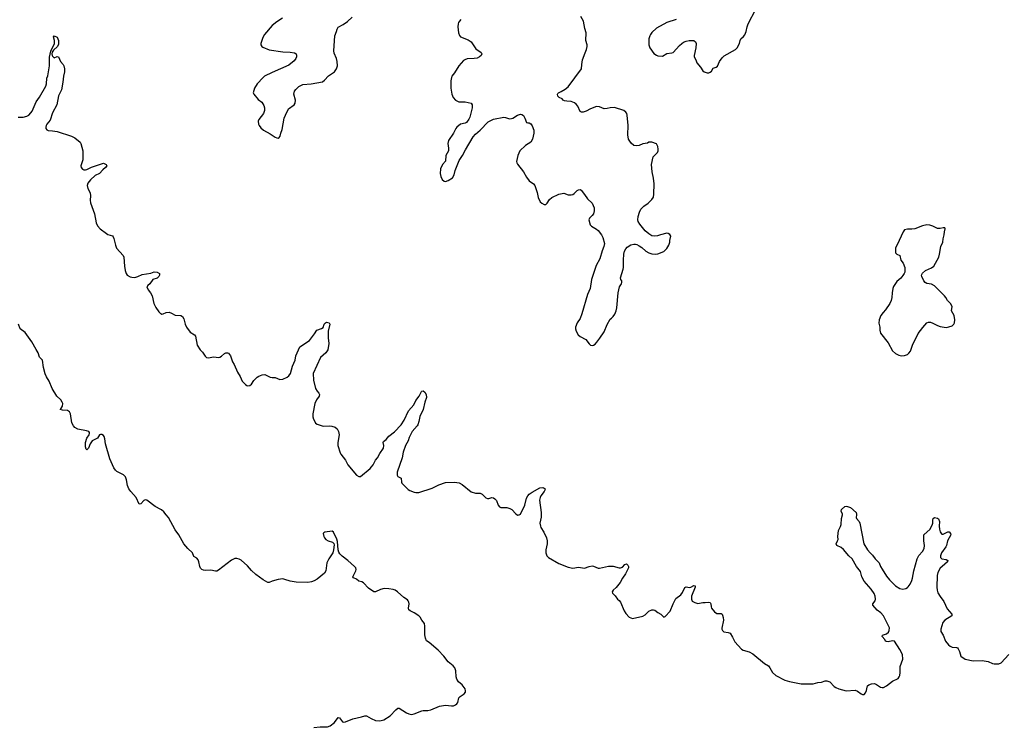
# Model space of a CAD drawing. Header units: inches. Extents: x 2005975 to 2217453, y 644152 to 846769.
# Tile 56 of 162: x 2078110 to 2091286, y 707156 to 716628. Entities that reach past the tile are written whole.
import ezdxf

# ---------------------------------------------------------------- set-up
doc = ezdxf.new("R2010")
doc.units = ezdxf.units.IN
doc.header["$MEASUREMENT"] = 0
for name, color, linetype in [('C0771', 7, 'Continuous'), ('C0780', 7, 'Continuous'), ('C0781', 7, 'Continuous'), ('C0790', 7, 'Continuous'), ('C0791', 7, 'Continuous')]:
    doc.layers.add(name, color=color, linetype=linetype)

msp = doc.modelspace()

# ---------------------------------------------------------------- linework, layer by layer
at = {"layer": 'C0771', "color": 6, "elevation": 300}
for points in [[(2078090, 715325), (2078155, 715325), (2078204, 715336), (2078230, 715351), (2078259, 715381), (2078275, 715405), (2078332, 715530), (2078373, 715590), (2078461, 715739), (2078469, 715771), (2078474, 715846), (2078485, 715875), (2078509, 716010), (2078510, 716125), (2078526, 716206), (2078576, 716310), (2078575, 716350), (2078563, 716397), (2078570, 716410), (2078610, 716393), (2078630, 716350), (2078630, 716298), (2078617, 716270), (2078562, 716218), (2078545, 716195), (2078542, 716170), (2078546, 716150), (2078550, 716138), (2078570, 716118), (2078610, 716136), (2078630, 716131), (2078658, 716070), (2078690, 716030), (2078700, 716010), (2078710, 715970), (2078710, 715930), (2078694, 715870), (2078689, 715790), (2078669, 715690), (2078658, 715662), (2078628, 715610), (2078609, 715490), (2078550, 715382), (2078517, 715283), (2078473, 715230), (2078462, 715210), (2078458, 715190), (2078461, 715170), (2078472, 715152), (2078490, 715143), (2078550, 715142), (2078610, 715133), (2078804, 715070), (2078850, 715048), (2078918, 714990), (2078930, 714969), (2078954, 714870), (2078957, 714750), (2078929, 714670), (2078932, 714650), (2078950, 714629), (2078970, 714619), (2078990, 714617), (2079010, 714621), (2079070, 714654), (2079230, 714709), (2079268, 714690), (2079274, 714670), (2079260, 714650), (2079222, 714618), (2079180, 714570), (2079120, 714540), (2079057, 714483), (2079020, 714440), (2079012, 714410), (2079021, 714370), (2079051, 714310), (2079056, 714270), (2079051, 714210), (2079056, 714176), (2079110, 714030), (2079134, 713910), (2079150, 713870), (2079186, 713826), (2079270, 713765), (2079290, 713754), (2079350, 713734), (2079360, 713720), (2079370, 713699), (2079390, 713610), (2079407, 713570), (2079494, 713470), (2079502, 713450), (2079511, 713330), (2079520, 713270), (2079533, 713230), (2079550, 713207), (2079590, 713184), (2079610, 713179), (2079650, 713178), (2079690, 713189), (2079750, 713217), (2079865, 713235), (2079910, 713251), (2079950, 713249), (2079979, 713230), (2079983, 713210), (2079974, 713190), (2079950, 713169), (2079891, 713149), (2079852, 713090), (2079826, 713070), (2079811, 713050), (2079827, 713010), (2079860, 712970), (2079882, 712930), (2079907, 712830), (2079930, 712777), (2079970, 712719), (2079990, 712699), (2080000, 712693)], [(2080000, 710072), (2079921, 710110), (2079810, 710198), (2079790, 710200), (2079770, 710190), (2079730, 710147), (2079710, 710142), (2079670, 710230), (2079596, 710310), (2079570, 710350), (2079554, 710394), (2079538, 710470), (2079524, 710510), (2079497, 710537), (2079410, 710581), (2079390, 710599), (2079369, 710630), (2079316, 710750), (2079257, 710950), (2079250, 711017), (2079239, 711050), (2079230, 711063), (2079210, 711075), (2079190, 711076), (2079179, 711070), (2079150, 711028), (2079079, 710990), (2079054, 710950), (2079030, 710893), (2079010, 710870), (2079000, 710880), (2078990, 710909), (2078990, 710970), (2079010, 711026), (2079039, 711070), (2079046, 711090), (2079043, 711103), (2079034, 711114), (2079005, 711125), (2078890, 711145), (2078850, 711168), (2078829, 711190), (2078808, 711230), (2078791, 711350), (2078778, 711378), (2078750, 711397), (2078681, 711401), (2078652, 711410), (2078662, 711418), (2078684, 711456), (2078687, 711490), (2078679, 711510), (2078659, 711539), (2078608, 711590), (2078544, 711690), (2078506, 711790), (2078470, 711846), (2078449, 711889), (2078428, 711972), (2078415, 712070), (2078373, 712110), (2078359, 712170), (2078330, 712212), (2078274, 712314), (2078182, 712442), (2078116, 712490), (2078094, 712550)]]:
    msp.add_lwpolyline(points, dxfattribs=at)
at = {"layer": 'C0780', "color": 6, "elevation": 300}
for points in [[(2082048, 707152), (2082130, 707163), (2082230, 707162), (2082265, 707175), (2082322, 707218), (2082370, 707287), (2082390, 707281), (2082429, 707229), (2082446, 707226), (2082470, 707230), (2082570, 707271), (2082686, 707294), (2082730, 707308), (2082750, 707308), (2082813, 707273), (2082870, 707249), (2082930, 707243), (2082982, 707258), (2083066, 707310), (2083142, 707390), (2083170, 707410), (2083190, 707412), (2083288, 707348), (2083316, 707336), (2083352, 707328), (2083390, 707334), (2083490, 707378), (2083510, 707382), (2083570, 707380), (2083610, 707388), (2083730, 707438), (2083810, 707450), (2083890, 707443), (2083915, 707445), (2083943, 707457), (2083958, 707470), (2083972, 707490), (2083985, 707550), (2084003, 707570), (2084057, 707603), (2084074, 707626), (2084077, 707643), (2084072, 707670), (2084060, 707690), (2084030, 707723), (2083984, 707764), (2083959, 707799), (2083950, 707830), (2083945, 707910), (2083933, 707950), (2083910, 707979), (2083846, 708030), (2083788, 708110), (2083710, 708188), (2083590, 708290), (2083555, 708315), (2083539, 708350), (2083532, 708392), (2083533, 708510), (2083526, 708546), (2083491, 708590), (2083470, 708630), (2083450, 708648), (2083390, 708689), (2083335, 708715), (2083316, 708730), (2083313, 708750), (2083320, 708810), (2083318, 708830), (2083310, 708850), (2083300, 708860), (2083250, 708895), (2083167, 708970), (2083136, 708990), (2083110, 709000), (2083050, 709010), (2082988, 709012), (2082938, 709002), (2082870, 708967), (2082850, 708968), (2082778, 709018), (2082710, 709090), (2082690, 709102), (2082650, 709111), (2082617, 709137), (2082576, 709156), (2082567, 709170), (2082608, 709250), (2082611, 709270), (2082607, 709290), (2082592, 709310), (2082500, 709390), (2082425, 709445), (2082396, 709476), (2082382, 709502), (2082374, 709530), (2082363, 709643), (2082356, 709676), (2082310, 709767), (2082290, 709779), (2082193, 709767), (2082179, 709761), (2082172, 709748), (2082179, 709710), (2082187, 709690), (2082205, 709670), (2082237, 709650), (2082295, 709635), (2082307, 709627), (2082314, 709614), (2082317, 709597), (2082311, 709531), (2082300, 709490), (2082249, 709411), (2082222, 709358), (2082208, 709250), (2082190, 709220), (2082090, 709138), (2082050, 709116), (2082016, 709104), (2081964, 709096), (2081810, 709099), (2081730, 709110), (2081656, 709136), (2081630, 709141), (2081567, 709133), (2081489, 709111), (2081450, 709095), (2081430, 709096), (2081368, 709130), (2081270, 709200), (2081210, 709256), (2081158, 709318), (2081074, 709394), (2081048, 709408), (2081016, 709416), (2080990, 709414), (2080945, 709395), (2080770, 709258), (2080750, 709247), (2080730, 709246), (2080670, 709258), (2080590, 709253), (2080570, 709257), (2080547, 709270), (2080530, 709288), (2080520, 709310), (2080508, 709370), (2080497, 709397), (2080479, 709419), (2080442, 709442), (2080424, 709490), (2080360, 709550), (2080308, 709610), (2080239, 709730), (2080190, 709799), (2080102, 709962), (2080072, 710000)], [(2084766, 710000), (2084770, 709997), (2084777, 709997), (2084790, 709998), (2084794, 710000)], [(2085088, 710000), (2085087, 709970), (2085072, 709888), (2085078, 709850), (2085086, 709830), (2085122, 709770), (2085159, 709690), (2085167, 709650), (2085167, 709610), (2085152, 709530), (2085151, 709490), (2085166, 709450), (2085187, 709427), (2085327, 709347), (2085450, 709301), (2085510, 709288), (2085590, 709301), (2085670, 709286), (2085730, 709310), (2085770, 709315), (2085790, 709313), (2085850, 709288), (2085867, 709287), (2085990, 709314), (2086051, 709311), (2086130, 709290), (2086150, 709290), (2086179, 709301), (2086210, 709336), (2086230, 709343), (2086250, 709326), (2086256, 709310), (2086256, 709290), (2086215, 709210), (2086175, 709150), (2086146, 709094), (2086090, 709028), (2086050, 708992), (2086038, 708970), (2086042, 708950), (2086077, 708917), (2086109, 708870), (2086132, 708852), (2086148, 708830), (2086197, 708717), (2086220, 708680), (2086267, 708630), (2086310, 708613), (2086450, 708645), (2086478, 708662), (2086530, 708710), (2086570, 708729), (2086590, 708730), (2086610, 708725), (2086650, 708691), (2086691, 708670), (2086730, 708631), (2086750, 708641), (2086814, 708710), (2086856, 708810), (2086890, 708879), (2086957, 708930), (2086979, 708961), (2087010, 709026), (2087030, 709034), (2087073, 709027), (2087090, 709030), (2087130, 709052), (2087150, 709051), (2087148, 709030), (2087102, 708910), (2087102, 708870), (2087110, 708846), (2087146, 708826), (2087186, 708814), (2087250, 708828), (2087285, 708825), (2087330, 708830), (2087350, 708826), (2087359, 708810), (2087362, 708770), (2087368, 708750), (2087410, 708701), (2087439, 708679), (2087497, 708677), (2087510, 708671), (2087517, 708657), (2087526, 708626), (2087529, 708590), (2087505, 708485), (2087505, 708470), (2087515, 708450), (2087535, 708435), (2087590, 708427), (2087616, 708416), (2087650, 708362), (2087681, 708301), (2087770, 708201), (2087790, 708190), (2087870, 708168), (2087919, 708139), (2088079, 708010), (2088130, 707978), (2088150, 707952), (2088186, 707890), (2088228, 707850), (2088350, 707787), (2088410, 707769), (2088570, 707737), (2088730, 707738), (2088790, 707755), (2088841, 707759), (2088890, 707777), (2088910, 707777), (2088950, 707764), (2089010, 707704), (2089030, 707690), (2089072, 707672), (2089170, 707645), (2089292, 707652), (2089320, 707640), (2089370, 707603), (2089390, 707594), (2089410, 707597), (2089430, 707617), (2089442, 707650), (2089450, 707693), (2089457, 707710), (2089474, 707726), (2089510, 707739), (2089550, 707741), (2089578, 707730), (2089630, 707693), (2089650, 707688), (2089670, 707690), (2089710, 707712), (2089790, 707772), (2089864, 707810), (2089880, 707830), (2089888, 707850), (2089894, 707890), (2089894, 707970), (2089930, 708070), (2089924, 708130), (2089890, 708198), (2089815, 708310), (2089790, 708314), (2089730, 708301), (2089710, 708303), (2089696, 708310), (2089687, 708330), (2089652, 708370), (2089658, 708390), (2089710, 708409), (2089735, 708430), (2089747, 708450), (2089748, 708488), (2089670, 708650), (2089635, 708690), (2089583, 708723), (2089525, 708790), (2089527, 708810), (2089556, 708850), (2089561, 708870), (2089556, 708910), (2089545, 708945), (2089503, 709003), (2089409, 709110), (2089380, 709170), (2089363, 709243), (2089307, 709310), (2089251, 709411), (2089207, 709450), (2089134, 709534), (2089102, 709562), (2089047, 709590), (2089034, 709610), (2089056, 709650), (2089061, 709670), (2089057, 709710), (2089068, 709790), (2089095, 709845), (2089102, 709870), (2089107, 709953), (2089120, 710000)], [(2089308, 710000), (2089304, 709964), (2089309, 709949), (2089344, 709910), (2089353, 709890), (2089408, 709610), (2089456, 709530), (2089489, 709489), (2089521, 709461), (2089559, 709410), (2089610, 709357), (2089630, 709307), (2089650, 709271), (2089710, 709179), (2089750, 709131), (2089830, 709049), (2089890, 709015), (2089930, 709003), (2089967, 709013), (2089990, 709025), (2090000, 709037)]]:
    msp.add_lwpolyline(points, dxfattribs=at)
at = {"layer": 'C0781', "color": 6}
for points, elevation in [([(2084014, 716630), (2083995, 716610), (2083984, 716590), (2083977, 716570), (2083973, 716530), (2083980, 716450), (2083994, 716414), (2084010, 716397), (2084110, 716358), (2084150, 716330), (2084216, 716236), (2084284, 716190), (2084296, 716170), (2084284, 716150), (2084262, 716130), (2084230, 716114), (2084190, 716107), (2084098, 716102), (2084068, 716092), (2084050, 716080), (2083986, 716010), (2083930, 715916), (2083895, 715870), (2083888, 715852), (2083881, 715810), (2083880, 715710), (2083892, 715630), (2083910, 715588), (2083944, 715550), (2083988, 715528), (2084010, 715526), (2084070, 715530), (2084150, 715510), (2084164, 715490), (2084165, 715450), (2084135, 715325), (2084122, 715298), (2084087, 715253), (2084070, 715242), (2084010, 715230), (2083960, 715190), (2083945, 715170), (2083916, 715110), (2083848, 715010), (2083841, 714970), (2083850, 714910), (2083847, 714873), (2083812, 714810), (2083807, 714733), (2083770, 714690), (2083743, 714630), (2083735, 714570), (2083745, 714530), (2083764, 714490), (2083790, 714465), (2083810, 714463), (2083846, 714474), (2083904, 714510), (2083925, 714550), (2083938, 714610), (2083990, 714743), (2084035, 714810), (2084075, 714885), (2084179, 715061), (2084210, 715095), (2084270, 715148), (2084378, 715262), (2084450, 715294), (2084590, 715322), (2084610, 715320), (2084650, 715303), (2084670, 715299), (2084690, 715303), (2084710, 715311), (2084770, 715351), (2084810, 715364), (2084830, 715360), (2084850, 715345), (2084869, 715310), (2084890, 715251), (2084910, 715245), (2084930, 715245), (2084950, 715233), (2084969, 715209), (2084989, 715149), (2084989, 715110), (2084972, 715028), (2084952, 714988), (2084877, 714943), (2084804, 714870), (2084775, 714810), (2084760, 714730), (2084763, 714710), (2084772, 714692), (2084850, 714590), (2084890, 714519), (2084930, 714472), (2084986, 714430), (2085004, 714410), (2085035, 714315), (2085049, 714249), (2085076, 714190), (2085098, 714170), (2085130, 714154), (2085150, 714156), (2085170, 714171), (2085200, 714220), (2085231, 714249), (2085327, 714293), (2085390, 714304), (2085450, 714284), (2085490, 714284), (2085510, 714289), (2085530, 714302), (2085570, 714340), (2085590, 714350), (2085610, 714353), (2085625, 714345), (2085670, 714289), (2085708, 714228), (2085770, 714170), (2085796, 714110), (2085798, 714070), (2085787, 714030), (2085773, 714007), (2085735, 713970), (2085727, 713950), (2085743, 713883), (2085762, 713862), (2085830, 713824), (2085850, 713805), (2085894, 713750), (2085915, 713710), (2085934, 713630), (2085927, 713590), (2085905, 713535), (2085873, 713427), (2085824, 713336), (2085763, 713150), (2085746, 713030), (2085709, 712950), (2085634, 712690), (2085609, 712630), (2085572, 712570), (2085547, 712510), (2085546, 712490), (2085557, 712457), (2085585, 712410), (2085610, 712388), (2085688, 712348), (2085730, 712288), (2085750, 712270), (2085770, 712266), (2085790, 712270), (2085810, 712284), (2085835, 712310), (2085874, 712366), (2085930, 712451), (2085970, 712547), (2086010, 712617), (2086030, 712631), (2086050, 712654), (2086073, 712687), (2086091, 712730), (2086100, 712770), (2086117, 712970), (2086136, 713050), (2086162, 713090), (2086170, 713110), (2086167, 713130), (2086155, 713150), (2086152, 713172), (2086186, 713290), (2086190, 713310), (2086188, 713410), (2086196, 713490), (2086205, 713530), (2086221, 713559), (2086238, 713582), (2086287, 713613), (2086330, 713624), (2086350, 713622), (2086370, 713617), (2086401, 713601), (2086437, 713577), (2086491, 713530), (2086530, 713506), (2086570, 713493), (2086612, 713488), (2086650, 713493), (2086730, 713524), (2086770, 713566), (2086796, 713610), (2086809, 713650), (2086810, 713674), (2086824, 713730), (2086812, 713752), (2086790, 713766), (2086770, 713769), (2086685, 713750), (2086646, 713734), (2086610, 713729), (2086570, 713735), (2086530, 713760), (2086481, 713801), (2086407, 713890), (2086387, 713927), (2086382, 713950), (2086386, 713994), (2086403, 714050), (2086421, 714090), (2086463, 714130), (2086521, 714170), (2086570, 714220), (2086590, 714251), (2086597, 714290), (2086602, 714430), (2086592, 714508), (2086572, 714592), (2086563, 714690), (2086587, 714790), (2086644, 714850), (2086655, 714870), (2086656, 714896), (2086650, 714930), (2086630, 714965), (2086570, 714986), (2086550, 714989), (2086530, 714986), (2086510, 714977), (2086450, 714964), (2086398, 714942), (2086370, 714938), (2086330, 714944), (2086293, 714973), (2086258, 715030), (2086247, 715087), (2086254, 715210), (2086241, 715350), (2086234, 715370), (2086220, 715390), (2086193, 715410), (2086069, 715451), (2086012, 715450), (2085970, 715437), (2085933, 715433), (2085870, 715461), (2085830, 715465), (2085750, 715435), (2085690, 715402), (2085650, 715390), (2085630, 715389), (2085610, 715397), (2085578, 715470), (2085556, 715496), (2085534, 715514), (2085490, 715531), (2085430, 715535), (2085402, 715542), (2085385, 715550), (2085370, 715569), (2085330, 715584), (2085310, 715602), (2085305, 715630), (2085310, 715639), (2085321, 715650), (2085355, 715665), (2085410, 715699), (2085450, 715730), (2085630, 715970), (2085631, 716030), (2085643, 716090), (2085676, 716184), (2085697, 716230), (2085706, 716270), (2085704, 716290), (2085684, 716350), (2085690, 716450), (2085671, 716511), (2085656, 716610), (2085617, 716670)], 400), ([(2086896, 716630), (2086770, 716588), (2086630, 716513), (2086570, 716456), (2086553, 716430), (2086542, 716410), (2086531, 716370), (2086528, 716290), (2086544, 716250), (2086597, 716177), (2086630, 716151), (2086650, 716142), (2086710, 716140), (2086770, 716175), (2086837, 716183), (2086857, 716190), (2086938, 716282), (2086970, 716310), (2086994, 716326), (2087030, 716340), (2087070, 716348), (2087130, 716347), (2087153, 716333), (2087162, 716310), (2087158, 716250), (2087134, 716150), (2087137, 716130), (2087159, 716090), (2087170, 716050), (2087219, 715990), (2087250, 715943), (2087270, 715928), (2087310, 715916), (2087330, 715916), (2087350, 715923), (2087370, 715939), (2087390, 715977), (2087430, 715993), (2087450, 716007), (2087477, 716070), (2087510, 716115), (2087537, 716143), (2087689, 716230), (2087712, 716250), (2087741, 716310), (2087750, 716351), (2087761, 716370), (2087798, 716402), (2087813, 716427), (2087831, 716469), (2087843, 716530), (2087858, 716570), (2087959, 716770)], 400), ([(2081629, 716650), (2081550, 716601), (2081490, 716552), (2081384, 716430), (2081362, 716390), (2081349, 716350), (2081339, 716310), (2081339, 716290), (2081350, 716270), (2081362, 716262), (2081450, 716224), (2081630, 716199), (2081730, 716195), (2081786, 716186), (2081810, 716170), (2081815, 716150), (2081812, 716130), (2081805, 716110), (2081782, 716078), (2081710, 716019), (2081490, 715922), (2081388, 715870), (2081367, 715853), (2081290, 715770), (2081250, 715710), (2081236, 715650), (2081244, 715630), (2081300, 715560), (2081350, 715523), (2081379, 715479), (2081388, 715450), (2081385, 715410), (2081372, 715370), (2081311, 715290), (2081303, 715270), (2081305, 715230), (2081314, 715210), (2081339, 715179), (2081374, 715150), (2081461, 715101), (2081530, 715055), (2081550, 715045), (2081570, 715043), (2081581, 715050), (2081595, 715070), (2081605, 715110), (2081624, 715156), (2081651, 715310), (2081665, 715350), (2081707, 715433), (2081784, 715490), (2081796, 715510), (2081799, 715550), (2081778, 715630), (2081788, 715670), (2081805, 715695), (2081846, 715734), (2081900, 715760), (2082010, 715768), (2082163, 715797), (2082190, 715818), (2082243, 715877), (2082322, 715930), (2082351, 715970), (2082363, 716010), (2082357, 716070), (2082349, 716110), (2082319, 716179), (2082313, 716210), (2082327, 716413), (2082350, 716470), (2082357, 716503), (2082370, 716526), (2082438, 716562), (2082497, 716603), (2082559, 716661)], 400), ([(2090000, 713824), (2089990, 713824), (2089950, 713814), (2089932, 713790), (2089880, 713670), (2089828, 713570), (2089829, 713509), (2089846, 713490), (2089890, 713470), (2089903, 713410), (2089933, 713370), (2089955, 713310), (2089957, 713290), (2089953, 713250), (2089948, 713230), (2089930, 713205), (2089901, 713170), (2089850, 713121), (2089805, 713055), (2089795, 713030), (2089785, 712970), (2089781, 712910), (2089771, 712869), (2089755, 712830), (2089697, 712743), (2089664, 712710), (2089634, 712666), (2089612, 712610), (2089607, 712567), (2089620, 712510), (2089620, 712470), (2089630, 712431), (2089730, 712303), (2089790, 712195), (2089830, 712160), (2089877, 712137), (2089910, 712130), (2089950, 712132), (2089990, 712146), (2090000, 712154)], 400), ([(2080000, 712693), (2080010, 712688), (2080030, 712690), (2080070, 712709), (2080110, 712712), (2080141, 712701), (2080192, 712672), (2080266, 712666), (2080290, 712655), (2080305, 712625), (2080325, 712550), (2080342, 712510), (2080390, 712445), (2080450, 712410), (2080462, 712390), (2080487, 712270), (2080525, 712210), (2080556, 712176), (2080590, 712124), (2080610, 712108), (2080630, 712103), (2080710, 712116), (2080770, 712107), (2080790, 712111), (2080810, 712122), (2080850, 712160), (2080870, 712168), (2080890, 712167), (2080902, 712162), (2080930, 712130), (2080957, 712050), (2080979, 712010), (2081023, 711910), (2081060, 711850), (2081085, 711790), (2081130, 711746), (2081150, 711730), (2081165, 711725), (2081190, 711732), (2081210, 711750), (2081243, 711797), (2081290, 711841), (2081310, 711855), (2081355, 711875), (2081390, 711877), (2081462, 711842), (2081490, 711836), (2081530, 711836), (2081590, 711810), (2081630, 711815), (2081690, 711842), (2081710, 711860), (2081733, 711890), (2081761, 711990), (2081796, 712070), (2081807, 712130), (2081860, 712250), (2081987, 712333), (2082057, 712423), (2082087, 712470), (2082150, 712495), (2082171, 712509), (2082186, 712550), (2082201, 712570), (2082217, 712577), (2082250, 712572), (2082261, 712550), (2082240, 712460), (2082240, 712370), (2082246, 712294), (2082234, 712210), (2082205, 712170), (2082135, 712105), (2082038, 711890), (2082042, 711802), (2082070, 711690), (2082090, 711654), (2082115, 711630), (2082122, 711610), (2082117, 711590), (2082083, 711537), (2082061, 711490), (2082034, 711350), (2082032, 711310), (2082041, 711281), (2082062, 711242), (2082070, 711228), (2082090, 711214), (2082170, 711185), (2082250, 711193), (2082288, 711188), (2082330, 711173), (2082359, 711150), (2082377, 711117), (2082386, 711070), (2082368, 710970), (2082368, 710930), (2082399, 710830), (2082409, 710810), (2082469, 710730), (2082502, 710670), (2082616, 710530), (2082650, 710512), (2082670, 710513), (2082800, 710620), (2082819, 710641), (2082841, 710670), (2082870, 710730), (2082897, 710763), (2082930, 710822), (2082980, 710890), (2082984, 710930), (2082975, 710970), (2082980, 710980), (2083013, 711007), (2083050, 711052), (2083127, 711113), (2083217, 711203), (2083255, 711265), (2083312, 711390), (2083386, 711474), (2083413, 711530), (2083454, 711590), (2083485, 711650), (2083490, 711656), (2083510, 711658), (2083530, 711643), (2083550, 711610), (2083555, 711570), (2083531, 711510), (2083510, 711409), (2083465, 711315), (2083453, 711250), (2083436, 711204), (2083429, 711190), (2083364, 711116), (2083323, 711037), (2083307, 710990), (2083273, 710930), (2083243, 710837), (2083230, 710765), (2083162, 710570), (2083162, 710530), (2083170, 710515), (2083215, 710490), (2083219, 710439), (2083224, 710424), (2083310, 710337), (2083330, 710325), (2083390, 710303), (2083410, 710299), (2083450, 710301), (2083630, 710357), (2083720, 710400), (2083810, 710433), (2083930, 710437), (2083990, 710426), (2084030, 710404), (2084150, 710309), (2084210, 710292), (2084272, 710292), (2084298, 710278), (2084350, 710228), (2084370, 710219), (2084390, 710219), (2084430, 710230), (2084450, 710228), (2084470, 710215), (2084489, 710190), (2084514, 710130), (2084529, 710109), (2084550, 710099), (2084630, 710096), (2084670, 710084), (2084695, 710070), (2084750, 710012), (2084766, 710000)], 300), ([(2084794, 710000), (2084812, 710010), (2084868, 710130), (2084890, 710222), (2084910, 710255), (2084930, 710277), (2084970, 710305), (2085070, 710360), (2085110, 710364), (2085130, 710359), (2085141, 710350), (2085138, 710330), (2085129, 710310), (2085084, 710256), (2085073, 710230), (2085065, 710195), (2085089, 710030), (2085088, 710000)], 300), ([(2089120, 710000), (2089123, 710010), (2089105, 710050), (2089106, 710070), (2089150, 710110), (2089170, 710115), (2089190, 710112), (2089230, 710099), (2089303, 710030), (2089309, 710010), (2089308, 710000)], 300), ([(2080072, 710000), (2080040, 710040), (2080008, 710068), (2080000, 710072)], 300)]:
    msp.add_lwpolyline(points, dxfattribs=dict(at, elevation=elevation))
at = {"layer": 'C0790', "color": 6, "elevation": 300}
msp.add_lwpolyline([(2090000, 709037), (2090028, 709070), (2090050, 709121), (2090059, 709150), (2090074, 709250), (2090119, 709410), (2090144, 709456), (2090190, 709507), (2090212, 709550), (2090217, 709590), (2090209, 709650), (2090211, 709730), (2090296, 709810), (2090326, 709874), (2090330, 709890), (2090329, 709930), (2090335, 709950), (2090350, 709963), (2090390, 709956), (2090405, 709945), (2090419, 709910), (2090416, 709850), (2090420, 709810), (2090430, 709773), (2090445, 709745), (2090450, 709742), (2090470, 709742), (2090530, 709773), (2090550, 709772), (2090568, 709750), (2090570, 709730), (2090528, 709650), (2090514, 709590), (2090504, 709570), (2090446, 709490), (2090431, 709450), (2090432, 709430), (2090450, 709410), (2090510, 709401), (2090530, 709390), (2090526, 709370), (2090453, 709310), (2090430, 709285), (2090395, 709230), (2090387, 709187), (2090382, 709030), (2090386, 708990), (2090397, 708957), (2090426, 708906), (2090478, 708838), (2090522, 708742), (2090584, 708670), (2090584, 708650), (2090489, 708591), (2090463, 708557), (2090435, 708470), (2090438, 708438), (2090470, 708388), (2090499, 708310), (2090541, 708261), (2090562, 708242), (2090590, 708230), (2090645, 708225), (2090658, 708218), (2090670, 708206), (2090688, 708170), (2090705, 708110), (2090761, 708070), (2090870, 708045), (2090990, 708048), (2091043, 708043), (2091070, 708036), (2091129, 708009), (2091150, 708004), (2091214, 708006), (2091243, 708017), (2091349, 708131)], dxfattribs=at)
at = {"layer": 'C0791', "color": 6, "elevation": 400}
msp.add_lwpolyline([(2090000, 712154), (2090010, 712162), (2090029, 712191), (2090057, 712270), (2090135, 712425), (2090194, 712506), (2090250, 712570), (2090270, 712581), (2090298, 712578), (2090330, 712567), (2090390, 712532), (2090430, 712519), (2090510, 712508), (2090545, 712515), (2090590, 712531), (2090610, 712551), (2090620, 712570), (2090622, 712610), (2090617, 712670), (2090581, 712730), (2090587, 712790), (2090567, 712830), (2090526, 712870), (2090502, 712910), (2090485, 712930), (2090350, 713064), (2090310, 713086), (2090250, 713096), (2090227, 713110), (2090209, 713130), (2090182, 713190), (2090180, 713210), (2090190, 713235), (2090230, 713270), (2090310, 713305), (2090345, 713330), (2090408, 713450), (2090421, 713490), (2090436, 713590), (2090463, 713650), (2090466, 713694), (2090482, 713750), (2090486, 713790), (2090497, 713830), (2090490, 713842), (2090470, 713843), (2090427, 713833), (2090390, 713833), (2090330, 713863), (2090290, 713876), (2090250, 713881), (2090190, 713868), (2090090, 713830), (2090050, 713824), (2090000, 713824)], dxfattribs=at)

doc.saveas('drawing.dxf')
